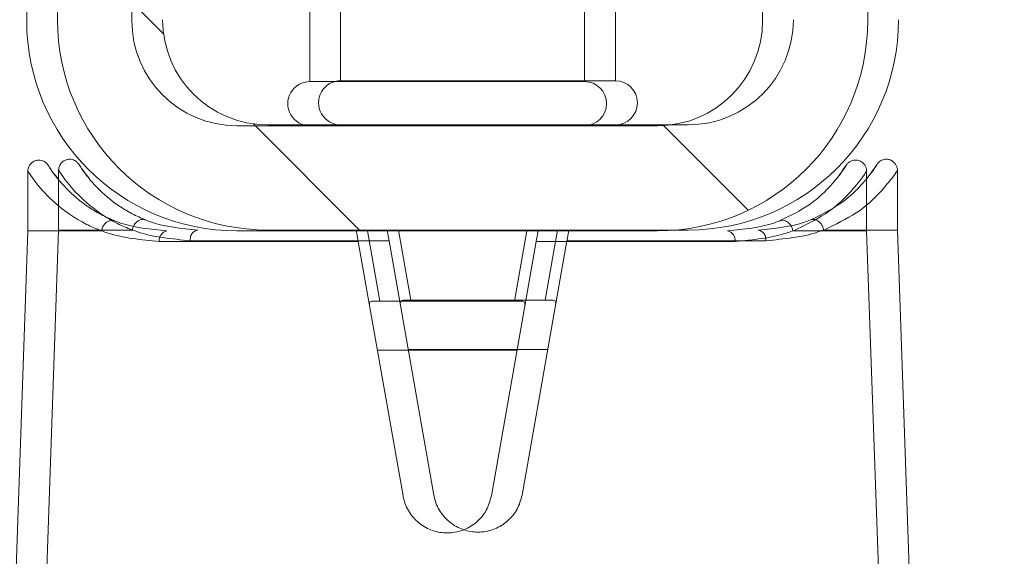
# Model space of a CAD drawing. Header units: feet. Extents: x 0 to 152726, y 0 to 59505.
# Tile 16 of 85: x 152346.0454 to 152346.1918, y 59280.7365 to 59280.8162. Entities that reach past the tile are written whole.
import ezdxf
from ezdxf import colors
from ezdxf.entities.mleader import LeaderData, LeaderLine
from ezdxf.math import Vec2, Vec3

# ---------------------------------------------------------------- set-up
doc = ezdxf.new("R2010")
doc.units = ezdxf.units.FT
doc.header["$LTSCALE"] = 0.1
doc.header["$MEASUREMENT"] = 0
for name, color, linetype, lineweight in [('BR_P_Slab_Object', 2, 'Continuous', 30), ('new FSB deck grid - PV_P_Curb', 1, 'Continuous', 13), ('PV_P_EOP_Br', 252, 'Continuous', 30), ('SC_Scratch7', 252, 'Continuous', 0)]:
    doc.layers.add(name, color=color, linetype=linetype, lineweight=lineweight)
doc.layers.add('L-ANNO-NOTE', color=30, linetype='Continuous')
doc.styles.add('Arial', font='arial.ttf')
pattern_1 = [(135.001858, (9.823306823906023, -14.04070474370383), (0.2651559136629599, 0.2651731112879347), []), (135.001858, (9.646530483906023, -14.04071047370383), (0.2651559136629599, 0.2651731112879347), [])]

# ---------------------------------------------------------------- blocks, each defined once
blk = doc.blocks.new('HIGH ST SCREENWALL_2 PANEL PLAN_8')
at = {"layer": 'SC_Scratch7', "lineweight": 0, "extrusion": (0, 0, -1)}
h = blk.add_hatch(dxfattribs=at)
h.set_pattern_fill('ANSI32', color=256, scale=0.01, style=0, pattern_type=2)
h.set_pattern_definition(pattern_1)
h.paths.add_polyline_path([(2.398455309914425, 0.08396245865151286), (2.398458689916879, -0.02020399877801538, -0.4142135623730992), (2.36720976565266, -0.0514549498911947), (2.304709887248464, -0.051456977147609, -0.414213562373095), (2.273458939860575, -0.02020805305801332), (2.273455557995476, 0.08395840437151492, -0.414213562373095), (2.304704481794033, 0.1152093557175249), (2.367204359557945, 0.1152113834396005, -0.414213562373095)])
h.paths.add_polyline_path([(2.289083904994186, -0.02020754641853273, 0.414213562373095), (2.304709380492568, -0.0358320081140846), (2.367209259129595, -0.03582998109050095, 0.414213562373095), (2.382833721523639, -0.02020450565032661), (2.382830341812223, 0.0839619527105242, 0.4142135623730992), (2.367204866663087, 0.09958641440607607), (2.30470498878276, 0.09958438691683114, 0.414213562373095), (2.289080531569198, 0.08395891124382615)])
h = blk.add_hatch(dxfattribs=at)
h.set_pattern_fill('ANSI32', color=256, scale=0.01, style=0, pattern_type=2)
h.set_pattern_definition(pattern_1)
h.paths.add_polyline_path([(2.398455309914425, 0.08396245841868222), (2.398458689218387, -0.02020399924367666, -0.4142135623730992), (2.367209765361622, -0.05145495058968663), (2.304709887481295, -0.05145697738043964, -0.414213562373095), (2.273458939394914, -0.02020805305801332), (2.273455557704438, 0.08395840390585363, -0.414213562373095), (2.304704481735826, 0.1152093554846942), (2.367204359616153, 0.1152113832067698, -0.414213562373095)])
h.paths.add_polyline_path([(2.289083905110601, -0.02020754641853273, 0.414213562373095), (2.304709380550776, -0.03583200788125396), (2.367209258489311, -0.03582998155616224, 0.414213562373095), (2.382833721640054, -0.02020450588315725), (2.382830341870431, 0.08396195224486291, 0.4142135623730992), (2.367204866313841, 0.09958641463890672), (2.304704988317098, 0.0995843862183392, 0.414213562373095), (2.289080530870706, 0.08395891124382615)])
at = {"layer": 'SC_Scratch7', "lineweight": 0}
for p, q in [((-2.402237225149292, 0.228344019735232), (-2.398290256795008, 0.1152123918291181)), ((-2.402237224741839, 0.2283440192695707), (-2.398290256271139, 0.1152123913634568)), ((-2.273618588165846, 0.1152083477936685), (-2.269664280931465, 0.2283397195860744)), ((-2.273618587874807, 0.1152083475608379), (-2.269664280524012, 0.2283397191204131)), ((-2.342514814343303, 0.1545805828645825), (-2.349178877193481, 0.116793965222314)), ((-2.342514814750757, 0.1545805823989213), (-2.349178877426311, 0.116793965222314)), ((-2.322729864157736, 0.1167931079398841), (-2.329391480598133, 0.1545801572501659)), ((-2.32272986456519, 0.1167931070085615), (-2.329391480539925, 0.154580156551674)), ((-2.325576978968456, 0.1329429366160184), (-2.346330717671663, 0.1329436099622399)), ((-2.32557697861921, 0.1329429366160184), (-2.346330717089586, 0.1329436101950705)), ((-2.345955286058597, 0.1256273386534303), (-2.347792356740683, 0.1152107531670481)), ((-2.345955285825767, 0.1256273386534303), (-2.34779235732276, 0.1152107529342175)), ((-2.346894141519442, 0.1256273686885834), (-2.345955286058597, 0.1256273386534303)), ((-2.346894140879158, 0.1256273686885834), (-2.345955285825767, 0.1256273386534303)), ((-2.325952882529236, 0.1256266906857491), (-2.345955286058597, 0.1256273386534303)), ((-2.325952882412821, 0.1256266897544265), (-2.345955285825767, 0.1256273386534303)), ((-2.32411648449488, 0.115209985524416), (-2.325952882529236, 0.1256266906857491)), ((-2.325952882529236, 0.1256266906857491), (-2.325014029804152, 0.1256266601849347)), ((-2.324116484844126, 0.1152099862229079), (-2.325952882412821, 0.1256266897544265)), ((-2.325952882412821, 0.1256266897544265), (-2.325014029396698, 0.1256266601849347)), ((-2.378745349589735, 0.1167949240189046), (-2.349178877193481, 0.116793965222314)), ((-2.37874534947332, 0.1167949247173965), (-2.349178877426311, 0.116793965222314)), ((-2.32272986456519, 0.1167931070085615), (-2.293163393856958, 0.1167921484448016)), ((-2.322729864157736, 0.1167931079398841), (-2.293163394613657, 0.1167921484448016)), ((-2.398290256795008, 0.1152123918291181), (-2.398290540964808, 0.1064500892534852)), ((-2.398290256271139, 0.1152123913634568), (-2.398290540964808, 0.1064500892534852)), ((-2.398290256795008, 0.1152123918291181), (-2.387403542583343, 0.1152120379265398)), ((-2.398290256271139, 0.1152123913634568), (-2.387403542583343, 0.1152120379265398)), ((-2.304704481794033, 0.1152093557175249), (-2.367204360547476, 0.1152113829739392)), ((-2.304704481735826, 0.1152093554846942), (-2.367204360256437, 0.1152113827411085)), ((-2.284505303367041, 0.1152087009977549), (-2.273618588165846, 0.1152083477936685)), ((-2.284505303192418, 0.1152087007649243), (-2.273618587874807, 0.1152083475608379)), ((-2.273618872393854, 0.1064460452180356), (-2.273618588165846, 0.1152083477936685)), ((-2.273618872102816, 0.1064460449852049), (-2.273618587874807, 0.1152083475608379)), ((-2.394335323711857, 0.1067924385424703), (-2.393732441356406, 0.1075129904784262)), ((-2.39433532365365, 0.106792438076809), (-2.393732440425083, 0.1075129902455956)), ((-2.304704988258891, 0.09958438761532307), (-2.367204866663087, 0.09958641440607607)), ((-2.304704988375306, 0.09958438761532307), (-2.367204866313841, 0.09958641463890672)), ((-2.35637176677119, 0.0930243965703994), (-2.35637313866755, 0.05070820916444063)), ((-2.356371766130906, 0.09302439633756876), (-2.356373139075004, 0.0507082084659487)), ((-2.35635619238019, 0.09302439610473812), (-2.35637176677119, 0.0930243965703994)), ((-2.35635619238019, 0.09302439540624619), (-2.356371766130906, 0.09302439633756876)), ((-2.315538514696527, 0.09302307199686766), (-2.35635619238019, 0.09302439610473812)), ((-2.315538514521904, 0.09302307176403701), (-2.35635619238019, 0.09302439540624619)), ((-2.315539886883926, 0.0507068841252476), (-2.315538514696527, 0.09302307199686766)), ((-2.315539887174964, 0.05070688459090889), (-2.315538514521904, 0.09302307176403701)), ((-2.398455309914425, 0.08396245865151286), (-2.39845868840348, -0.02020399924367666)), ((-2.398455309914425, 0.08396245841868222), (-2.398458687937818, -0.02020399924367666))]:
    blk.add_line(p, q, dxfattribs=at)
for centre, radius, start, end in [((-2.377319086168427, 0.1166169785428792), 0.001437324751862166, 172.888278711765, 257.8741882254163), ((-2.377319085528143, 0.1166169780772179), 0.001437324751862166, 172.888278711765, 257.8741882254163), ((-2.294589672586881, 0.1166142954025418), 0.001437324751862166, 282.1220950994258, 7.108004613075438), ((-2.294589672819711, 0.1166142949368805), 0.001437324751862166, 282.1220950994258, 7.108004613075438), ((-2.367205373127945, 0.08396144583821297), 0.03124993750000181, 89.9981416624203, 179.9981416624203), ((-2.367205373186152, 0.08396144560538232), 0.03124993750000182, 89.9981416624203, 179.9981416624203), ((-2.304705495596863, 0.08395941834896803), 0.03124993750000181, 359.9981416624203, 89.9981416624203), ((-2.304705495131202, 0.0839594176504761), 0.03124993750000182, 359.9981416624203, 89.9981416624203), ((-2.367205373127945, 0.08396144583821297), 0.01562496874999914, 89.9981416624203, 179.9981416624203), ((-2.367205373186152, 0.08396144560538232), 0.01562496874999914, 89.9981416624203, 179.9981416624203), ((-2.356371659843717, 0.09630522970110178), 0.003280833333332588, 89.99814166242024, 269.9981416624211), ((-2.356371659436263, 0.09630522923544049), 0.003280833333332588, 89.99814166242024, 269.9981416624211), ((-2.315538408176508, 0.09630390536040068), 0.003280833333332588, 269.9981416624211, 89.99814166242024), ((-2.31553840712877, 0.09630390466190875), 0.003280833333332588, 269.9981416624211, 89.99814166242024), ((-2.304705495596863, 0.08395941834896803), 0.0156249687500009, 359.9981416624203, 89.9981416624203), ((-2.304705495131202, 0.0839594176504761), 0.01562496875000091, 359.9981416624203, 89.9981416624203)]:
    blk.add_arc(centre, radius, start, end, dxfattribs=at)
for points, knots in [([(-2.329391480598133, 0.1545801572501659), (-2.329594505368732, 0.1553060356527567), (-2.330000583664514, 0.1567579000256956), (-2.331479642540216, 0.1585228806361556), (-2.333412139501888, 0.1597226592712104), (-2.335643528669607, 0.1602060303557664), (-2.337894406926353, 0.1599281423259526), (-2.339925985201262, 0.1589286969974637), (-2.341513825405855, 0.1573143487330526), (-2.342273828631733, 0.1557398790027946), (-2.342470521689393, 0.1547936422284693), (-2.342514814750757, 0.1545805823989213)], [0, 0, 0, 0, 0.1209405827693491, 0.2418986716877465, 0.3631789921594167, 0.4839141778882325, 0.6036428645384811, 0.7231756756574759, 0.8435617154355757, 0.9647756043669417, 1, 1, 1, 1]), ([(-2.329391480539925, 0.154580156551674), (-2.329594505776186, 0.155306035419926), (-2.330000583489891, 0.1567578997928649), (-2.331479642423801, 0.1585228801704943), (-2.333412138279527, 0.1597226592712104), (-2.335643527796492, 0.1602060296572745), (-2.337894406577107, 0.1599281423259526), (-2.339925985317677, 0.1589286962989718), (-2.341513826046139, 0.1573143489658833), (-2.342273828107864, 0.155739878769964), (-2.342470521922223, 0.1547936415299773), (-2.342514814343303, 0.1545805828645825)], [0, 0, 0, 0, 0.1209405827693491, 0.2418986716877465, 0.3631789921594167, 0.4839141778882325, 0.6036428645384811, 0.7231756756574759, 0.8435617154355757, 0.9647756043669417, 1, 1, 1, 1]), ([(-2.346894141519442, 0.1256273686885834), (-2.346998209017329, 0.1256321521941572), (-2.347206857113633, 0.1256417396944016), (-2.347409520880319, 0.1257530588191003), (-2.347505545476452, 0.1259498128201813), (-2.347514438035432, 0.1262008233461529), (-2.347482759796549, 0.1264013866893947), (-2.34746779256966, 0.1264961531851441)], [0, 0, 0, 0, 0.2090964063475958, 0.4192230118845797, 0.614313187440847, 0.8177607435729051, 1, 1, 1, 1]), ([(-2.346894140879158, 0.1256273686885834), (-2.346998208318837, 0.1256321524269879), (-2.34720685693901, 0.1256417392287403), (-2.347409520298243, 0.1257530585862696), (-2.347505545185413, 0.1259498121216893), (-2.347514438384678, 0.1262008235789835), (-2.347482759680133, 0.1264013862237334), (-2.347467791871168, 0.1264961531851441)], [0, 0, 0, 0, 0.2090964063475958, 0.4192230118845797, 0.614313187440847, 0.8177607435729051, 1, 1, 1, 1]), ([(-2.324440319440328, 0.1264954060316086), (-2.32442015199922, 0.1263618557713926), (-2.324379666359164, 0.1260937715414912), (-2.324441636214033, 0.1258105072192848), (-2.324637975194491, 0.1256635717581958), (-2.324851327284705, 0.125628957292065), (-2.324982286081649, 0.1256271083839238), (-2.325014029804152, 0.1256266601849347)], [0, 0, 0, 0, 0.2596090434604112, 0.5211299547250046, 0.7440978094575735, 0.9379679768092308, 1, 1, 1, 1]), ([(-2.324440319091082, 0.1264954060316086), (-2.324420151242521, 0.1263618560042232), (-2.324379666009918, 0.1260937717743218), (-2.324441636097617, 0.1258105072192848), (-2.324637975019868, 0.1256635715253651), (-2.324851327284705, 0.1256289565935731), (-2.324982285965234, 0.1256271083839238), (-2.325014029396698, 0.1256266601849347)], [0, 0, 0, 0, 0.2596090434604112, 0.5211299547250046, 0.7440978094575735, 0.9379679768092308, 1, 1, 1, 1]), ([(-2.387326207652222, 0.1151847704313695), (-2.387302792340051, 0.1151938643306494), (-2.386992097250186, 0.1153145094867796), (-2.384506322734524, 0.1162387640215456), (-2.381443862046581, 0.1165344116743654), (-2.37874534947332, 0.1167949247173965)], [0, 0, 0, 0, 0.009594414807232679, 0.1272952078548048, 1, 1, 1, 1]), ([(-2.387326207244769, 0.1151847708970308), (-2.387302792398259, 0.1151938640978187), (-2.386992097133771, 0.1153145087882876), (-2.384506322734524, 0.1162387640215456), (-2.381443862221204, 0.1165344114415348), (-2.378745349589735, 0.1167949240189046)], [0, 0, 0, 0, 0.009594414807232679, 0.1272952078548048, 1, 1, 1, 1]), ([(-2.349178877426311, 0.116793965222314), (-2.349211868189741, 0.1166068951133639), (-2.349277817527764, 0.1162329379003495), (-2.349363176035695, 0.1157489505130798), (-2.349426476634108, 0.1153900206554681), (-2.349454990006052, 0.1152283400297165), (-2.349457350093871, 0.1152149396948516), (-2.349458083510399, 0.1152108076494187)], [0, 0, 0, 0, 0.2211044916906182, 0.4419883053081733, 0.6682230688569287, 0.8976805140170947, 1, 1, 1, 1]), ([(-2.349178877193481, 0.116793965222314), (-2.349211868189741, 0.1166068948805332), (-2.349277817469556, 0.1162329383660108), (-2.349363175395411, 0.1157489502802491), (-2.3494264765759, 0.1153900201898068), (-2.34945499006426, 0.1152283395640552), (-2.349457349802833, 0.1152149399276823), (-2.349458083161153, 0.1152108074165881)], [0, 0, 0, 0, 0.2211044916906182, 0.4419883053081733, 0.6682230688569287, 0.8976805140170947, 1, 1, 1, 1]), ([(-2.3224507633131, 0.1152099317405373), (-2.322454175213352, 0.1152292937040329), (-2.322461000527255, 0.1152680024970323), (-2.322513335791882, 0.1155648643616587), (-2.322590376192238, 0.1160018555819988), (-2.322668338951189, 0.1164441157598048), (-2.322716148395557, 0.1167152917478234), (-2.32272986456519, 0.1167931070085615)], [0, 0, 0, 0, 0.2253311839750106, 0.4504917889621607, 0.6794496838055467, 0.9080175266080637, 1, 1, 1, 1]), ([(-2.322450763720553, 0.1152099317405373), (-2.322454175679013, 0.1152292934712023), (-2.322461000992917, 0.1152680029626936), (-2.322513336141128, 0.1155648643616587), (-2.322590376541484, 0.1160018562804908), (-2.322668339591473, 0.1164441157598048), (-2.322716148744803, 0.1167152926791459), (-2.322729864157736, 0.1167931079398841)], [0, 0, 0, 0, 0.2253311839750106, 0.4504917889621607, 0.6794496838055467, 0.9080175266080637, 1, 1, 1, 1]), ([(-2.293163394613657, 0.1167921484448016), (-2.290464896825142, 0.1165314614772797), (-2.287402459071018, 0.1162356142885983), (-2.284916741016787, 0.1153111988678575), (-2.284606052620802, 0.1151905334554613), (-2.284582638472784, 0.1151814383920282)], [0, 0, 0, 0, 0.8727047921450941, 0.9904055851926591, 1, 1, 1, 1]), ([(-2.293163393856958, 0.1167921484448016), (-2.290464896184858, 0.1165314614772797), (-2.287402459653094, 0.1162356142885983), (-2.284916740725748, 0.1153111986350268), (-2.284606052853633, 0.1151905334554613), (-2.284582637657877, 0.1151814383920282)], [0, 0, 0, 0, 0.8727047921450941, 0.9904055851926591, 1, 1, 1, 1]), ([(-2.398213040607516, 0.1064484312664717), (-2.398238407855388, 0.1064117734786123), (-2.398582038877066, 0.1059151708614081), (-2.397268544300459, 0.1079706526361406), (-2.394418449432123, 0.111087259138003), (-2.390822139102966, 0.1137378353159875), (-2.388133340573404, 0.1148973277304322), (-2.387403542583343, 0.1152120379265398)], [0, 0, 0, 0, 0.02419217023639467, 0.3277420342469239, 0.606783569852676, 0.8932725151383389, 1, 1, 1, 1]), ([(-2.3982130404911, 0.1064484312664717), (-2.398238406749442, 0.1064117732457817), (-2.398582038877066, 0.1059151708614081), (-2.397268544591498, 0.1079706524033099), (-2.394418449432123, 0.111087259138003), (-2.39082213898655, 0.1137378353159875), (-2.38813334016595, 0.1148973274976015), (-2.387403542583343, 0.1152120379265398)], [0, 0, 0, 0, 0.02419217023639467, 0.3277420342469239, 0.606783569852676, 0.8932725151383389, 1, 1, 1, 1]), ([(-2.387403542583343, 0.1152120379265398), (-2.387394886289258, 0.1152118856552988), (-2.387380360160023, 0.1152116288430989), (-2.387361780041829, 0.11520916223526), (-2.387349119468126, 0.1152059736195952), (-2.387339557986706, 0.1152019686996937), (-2.387332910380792, 0.1151975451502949), (-2.387328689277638, 0.1151920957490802), (-2.387326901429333, 0.1151882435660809), (-2.387326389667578, 0.1151856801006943), (-2.387326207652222, 0.1151847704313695)], [0, 0, 0, 0, 0.3215596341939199, 0.5397412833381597, 0.6888517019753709, 0.79191255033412, 0.9005355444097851, 0.9440219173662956, 0.9801240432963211, 1, 1, 1, 1]), ([(-2.387403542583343, 0.1152120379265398), (-2.387394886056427, 0.1152118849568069), (-2.387380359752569, 0.1152116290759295), (-2.387361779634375, 0.1152091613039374), (-2.387349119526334, 0.1152059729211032), (-2.387339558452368, 0.1152019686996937), (-2.387332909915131, 0.1151975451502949), (-2.387328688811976, 0.1151920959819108), (-2.387326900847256, 0.1151882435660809), (-2.387326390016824, 0.1151856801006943), (-2.387326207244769, 0.1151847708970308)], [0, 0, 0, 0, 0.3215596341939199, 0.5397412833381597, 0.6888517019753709, 0.79191255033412, 0.9005355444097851, 0.9440219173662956, 0.9801240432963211, 1, 1, 1, 1]), ([(-2.387326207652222, 0.1151847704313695), (-2.387283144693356, 0.1150055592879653), (-2.387197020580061, 0.1146471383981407), (-2.386889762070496, 0.1141780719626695), (-2.386490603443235, 0.1138284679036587), (-2.386031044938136, 0.1136377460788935), (-2.385692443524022, 0.1136316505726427), (-2.385477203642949, 0.1136786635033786), (-2.38541021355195, 0.113702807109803), (-2.385368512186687, 0.1137178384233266)], [0, 0, 0, 0, 0.1824633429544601, 0.3649266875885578, 0.5473901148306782, 0.7298544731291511, 0.9123202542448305, 0.9454189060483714, 1, 1, 1, 1]), ([(-2.387326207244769, 0.1151847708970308), (-2.387283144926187, 0.1150055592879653), (-2.387197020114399, 0.1146471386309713), (-2.386889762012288, 0.1141780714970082), (-2.386490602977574, 0.1138284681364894), (-2.386031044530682, 0.113637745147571), (-2.385692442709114, 0.1136316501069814), (-2.385477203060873, 0.1136786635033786), (-2.385410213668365, 0.113702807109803), (-2.38536851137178, 0.1137178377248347)], [0, 0, 0, 0, 0.1824633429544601, 0.3649266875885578, 0.5473901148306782, 0.7298544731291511, 0.9123202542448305, 0.9454189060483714, 1, 1, 1, 1]), ([(-2.377621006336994, 0.1152117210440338), (-2.380067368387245, 0.1149700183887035), (-2.382874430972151, 0.1146926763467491), (-2.385084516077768, 0.1138288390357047), (-2.385368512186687, 0.1137178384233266)], [0, 0, 0, 0, 0.8715029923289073, 1, 1, 1, 1]), ([(-2.37762100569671, 0.1152117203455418), (-2.380067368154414, 0.1149700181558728), (-2.382874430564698, 0.1146926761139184), (-2.385084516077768, 0.1138288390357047), (-2.38536851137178, 0.1137178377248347)], [0, 0, 0, 0, 0.8715029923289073, 1, 1, 1, 1]), ([(-2.286540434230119, 0.1137146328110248), (-2.286824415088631, 0.1138256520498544), (-2.289034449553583, 0.1146896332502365), (-2.291841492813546, 0.1149671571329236), (-2.294287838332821, 0.1152090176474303)], [0, 0, 0, 0, 0.1284970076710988, 1, 1, 1, 1]), ([(-2.286540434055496, 0.1137146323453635), (-2.286824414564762, 0.1138256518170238), (-2.289034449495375, 0.1146896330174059), (-2.291841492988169, 0.114967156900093), (-2.29428783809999, 0.1152090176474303)], [0, 0, 0, 0, 0.1284970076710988, 1, 1, 1, 1]), ([(-2.284582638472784, 0.1151814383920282), (-2.284625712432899, 0.1150022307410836), (-2.284711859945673, 0.1146438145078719), (-2.28501914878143, 0.1141747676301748), (-2.285418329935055, 0.1138251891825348), (-2.285877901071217, 0.113634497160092), (-2.286216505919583, 0.1136284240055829), (-2.28643174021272, 0.1136754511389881), (-2.286498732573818, 0.1136995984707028), (-2.286540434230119, 0.1137146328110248)], [0, 0, 0, 0, 0.1824633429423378, 0.3649266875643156, 0.5473901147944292, 0.7298544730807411, 0.9123202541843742, 0.9454189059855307, 1, 1, 1, 1]), ([(-2.284582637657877, 0.1151814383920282), (-2.284625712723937, 0.1150022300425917), (-2.284711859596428, 0.1146438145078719), (-2.28501914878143, 0.1141747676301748), (-2.285418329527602, 0.1138251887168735), (-2.285877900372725, 0.113634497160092), (-2.286216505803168, 0.1136284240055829), (-2.286431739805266, 0.1136754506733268), (-2.286498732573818, 0.1136995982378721), (-2.286540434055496, 0.1137146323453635)], [0, 0, 0, 0, 0.1824633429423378, 0.3649266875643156, 0.5473901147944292, 0.7298544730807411, 0.9123202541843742, 0.9454189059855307, 1, 1, 1, 1]), ([(-2.284582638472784, 0.1151814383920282), (-2.284582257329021, 0.1151830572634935), (-2.284581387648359, 0.1151867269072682), (-2.284577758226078, 0.1151922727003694), (-2.284566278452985, 0.1152016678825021), (-2.284541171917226, 0.1152075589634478), (-2.284518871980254, 0.115208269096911), (-2.284505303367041, 0.1152087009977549)], [0, 0, 0, 0, 0.03580645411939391, 0.08120784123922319, 0.1683558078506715, 0.4940119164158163, 1, 1, 1, 1]), ([(-2.284582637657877, 0.1151814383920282), (-2.284582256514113, 0.1151830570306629), (-2.284581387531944, 0.1151867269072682), (-2.284577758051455, 0.1151922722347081), (-2.284566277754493, 0.1152016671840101), (-2.284541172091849, 0.1152075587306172), (-2.284518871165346, 0.115208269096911), (-2.284505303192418, 0.1152087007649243)], [0, 0, 0, 0, 0.03580645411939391, 0.08120784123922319, 0.1683558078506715, 0.4940119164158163, 1, 1, 1, 1]), ([(-2.284505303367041, 0.1152087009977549), (-2.282813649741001, 0.1143890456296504), (-2.279589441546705, 0.1128268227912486), (-2.27640188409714, 0.1099667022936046), (-2.274092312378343, 0.1071236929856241), (-2.27383432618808, 0.1066810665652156), (-2.273696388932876, 0.10644441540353)], [0, 0, 0, 0, 0.2571529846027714, 0.490121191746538, 0.7273915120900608, 1, 1, 1, 1]), ([(-2.284505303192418, 0.1152087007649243), (-2.282813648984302, 0.1143890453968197), (-2.279589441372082, 0.1128268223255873), (-2.276401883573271, 0.1099667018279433), (-2.274092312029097, 0.1071236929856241), (-2.273834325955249, 0.1066810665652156), (-2.273696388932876, 0.1064444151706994)], [0, 0, 0, 0, 0.2571529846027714, 0.490121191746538, 0.7273915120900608, 1, 1, 1, 1]), ([(-2.385368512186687, 0.1137178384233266), (-2.386050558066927, 0.1134175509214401), (-2.388479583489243, 0.1123481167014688), (-2.391751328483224, 0.1098834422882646), (-2.394340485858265, 0.1069783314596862), (-2.395525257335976, 0.1050710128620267), (-2.39520517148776, 0.1055465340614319), (-2.395176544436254, 0.1055890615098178)], [0, 0, 0, 0, 0.1078427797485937, 0.3840685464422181, 0.6668848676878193, 0.9702082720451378, 1, 1, 1, 1]), ([(-2.38536851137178, 0.1137178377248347), (-2.386050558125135, 0.1134175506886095), (-2.388479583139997, 0.1123481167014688), (-2.391751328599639, 0.1098834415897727), (-2.394340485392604, 0.1069783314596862), (-2.395525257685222, 0.105071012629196), (-2.395205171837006, 0.10554653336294), (-2.395176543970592, 0.1055890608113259)], [0, 0, 0, 0, 0.1078427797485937, 0.3840685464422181, 0.6668848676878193, 0.9702082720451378, 1, 1, 1, 1]), ([(-2.277697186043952, 0.1069652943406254), (-2.277225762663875, 0.1062775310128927), (-2.276257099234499, 0.1048643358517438), (-2.27709836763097, 0.1062407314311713), (-2.279113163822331, 0.1087660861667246), (-2.282013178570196, 0.1114785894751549), (-2.284989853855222, 0.1129487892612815), (-2.286540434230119, 0.1137146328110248)], [0, 0, 0, 0, 0.216466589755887, 0.4447885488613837, 0.6224134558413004, 0.8033112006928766, 1, 1, 1, 1]), ([(-2.277697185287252, 0.1069652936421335), (-2.277225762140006, 0.1062775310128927), (-2.276257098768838, 0.1048643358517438), (-2.27709836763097, 0.1062407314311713), (-2.279113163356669, 0.1087660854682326), (-2.282013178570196, 0.1114785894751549), (-2.284989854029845, 0.1129487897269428), (-2.286540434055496, 0.1137146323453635)], [0, 0, 0, 0, 0.216466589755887, 0.4447885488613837, 0.6224134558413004, 0.8033112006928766, 1, 1, 1, 1]), ([(-2.398275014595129, 0.1064481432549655), (-2.398280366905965, 0.1063350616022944), (-2.398294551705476, 0.1060355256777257), (-2.398127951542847, 0.1055582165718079), (-2.39777411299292, 0.1050932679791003), (-2.397276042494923, 0.1047842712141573), (-2.396749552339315, 0.1046740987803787), (-2.396291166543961, 0.1047187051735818), (-2.395934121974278, 0.104847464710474), (-2.395667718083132, 0.1050131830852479), (-2.395486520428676, 0.1051739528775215), (-2.395377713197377, 0.1052993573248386), (-2.395327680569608, 0.1053655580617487), (-2.395301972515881, 0.1054016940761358), (-2.395280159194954, 0.1054338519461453), (-2.39525485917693, 0.1054729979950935), (-2.395226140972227, 0.1055202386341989), (-2.395079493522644, 0.1057433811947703), (-2.394773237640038, 0.1062776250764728), (-2.394251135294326, 0.1069099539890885), (-2.394165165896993, 0.1070140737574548)], [0, 0, 0, 0, 0.02130453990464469, 0.05643219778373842, 0.0926456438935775, 0.1300030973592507, 0.164520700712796, 0.1924100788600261, 0.2159615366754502, 0.2356471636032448, 0.2513168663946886, 0.2619547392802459, 0.2675243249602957, 0.2724181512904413, 0.2795765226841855, 0.2941373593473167, 0.340066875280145, 0.5236046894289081, 0.9215570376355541, 1, 1, 1, 1]), ([(-2.39827501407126, 0.1064481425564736), (-2.398280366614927, 0.1063350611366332), (-2.398294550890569, 0.1060355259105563), (-2.398127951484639, 0.1055582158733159), (-2.397774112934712, 0.1050932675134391), (-2.397276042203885, 0.1047842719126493), (-2.396749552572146, 0.1046740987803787), (-2.396291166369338, 0.1047187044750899), (-2.395934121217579, 0.1048474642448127), (-2.395667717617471, 0.1050131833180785), (-2.395486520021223, 0.1051739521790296), (-2.395377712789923, 0.105299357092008), (-2.395327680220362, 0.1053655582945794), (-2.395301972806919, 0.1054016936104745), (-2.395280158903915, 0.1054338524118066), (-2.395254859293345, 0.1054729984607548), (-2.395226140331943, 0.1055202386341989), (-2.39507949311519, 0.105743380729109), (-2.39477323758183, 0.1062776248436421), (-2.394251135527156, 0.1069099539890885), (-2.394165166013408, 0.1070140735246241)], [0, 0, 0, 0, 0.02130453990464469, 0.05643219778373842, 0.0926456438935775, 0.1300030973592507, 0.164520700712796, 0.1924100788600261, 0.2159615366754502, 0.2356471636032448, 0.2513168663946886, 0.2619547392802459, 0.2675243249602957, 0.2724181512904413, 0.2795765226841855, 0.2941373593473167, 0.340066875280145, 0.5236046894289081, 0.9215570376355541, 1, 1, 1, 1]), ([(-2.277706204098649, 0.1069576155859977), (-2.277485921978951, 0.10666917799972), (-2.276898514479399, 0.1059000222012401), (-2.27672581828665, 0.1055782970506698), (-2.276652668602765, 0.1054677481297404), (-2.276637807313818, 0.1054410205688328), (-2.276582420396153, 0.1053623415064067), (-2.276517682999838, 0.1052773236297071), (-2.276374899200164, 0.1051195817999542), (-2.276115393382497, 0.1049157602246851), (-2.275683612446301, 0.1047162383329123), (-2.275114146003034, 0.1046604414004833), (-2.274521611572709, 0.1048276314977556), (-2.27405818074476, 0.1051703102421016), (-2.273765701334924, 0.1055991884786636), (-2.273638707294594, 0.1060136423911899), (-2.273605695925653, 0.1062962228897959), (-2.273624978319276, 0.1064333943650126), (-2.273627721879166, 0.106452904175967)], [0, 0, 0, 0, 0.239494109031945, 0.6386401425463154, 0.690387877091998, 0.7194794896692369, 0.7258785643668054, 0.7320686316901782, 0.746010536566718, 0.7666494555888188, 0.7961242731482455, 0.8367373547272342, 0.8745890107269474, 0.912743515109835, 0.945910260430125, 0.9731441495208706, 0.9961802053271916, 1, 1, 1, 1]), ([(-2.27770620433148, 0.1069576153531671), (-2.277485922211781, 0.10666917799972), (-2.276898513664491, 0.1059000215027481), (-2.27672581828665, 0.1055782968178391), (-2.276652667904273, 0.1054677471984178), (-2.276637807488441, 0.1054410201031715), (-2.276582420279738, 0.1053623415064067), (-2.2765176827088, 0.1052773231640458), (-2.276374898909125, 0.1051195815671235), (-2.27611539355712, 0.1049157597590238), (-2.275683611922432, 0.1047162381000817), (-2.275114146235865, 0.1046604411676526), (-2.274521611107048, 0.1048276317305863), (-2.274058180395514, 0.1051703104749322), (-2.273765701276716, 0.1055991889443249), (-2.273638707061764, 0.1060136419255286), (-2.273605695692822, 0.1062962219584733), (-2.273624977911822, 0.1064333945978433), (-2.273627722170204, 0.1064529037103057)], [0, 0, 0, 0, 0.239494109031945, 0.6386401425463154, 0.690387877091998, 0.7194794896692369, 0.7258785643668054, 0.7320686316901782, 0.746010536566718, 0.7666494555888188, 0.7961242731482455, 0.8367373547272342, 0.8745890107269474, 0.912743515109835, 0.945910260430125, 0.9731441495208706, 0.9961802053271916, 1, 1, 1, 1])]:
    blk.add_open_spline(points, degree=3, knots=knots, dxfattribs=at)
blk = doc.blocks.new('HIGH ST SCREENWALL_2 PANEL PLAN_9')
at = {"layer": 'SC_Scratch7', "lineweight": 0, "extrusion": (0, 0, -1)}
h = blk.add_hatch(dxfattribs=at)
h.set_pattern_fill('ANSI32', color=256, scale=0.01, style=0, pattern_type=2)
h.set_pattern_definition([(135.001858, (13.82849324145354, -14.04060905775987), (0.2651559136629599, 0.2651731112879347), []), (135.001858, (13.65171690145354, -14.04061478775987), (0.2651559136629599, 0.2651731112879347), [])])
h.paths.add_polyline_path([(6.403655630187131, 0.0840923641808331), (6.403659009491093, -0.02007409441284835, -0.4142135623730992), (6.372410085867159, -0.05132504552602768), (6.309910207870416, -0.05132707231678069, -0.414213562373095), (6.27865925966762, -0.0200781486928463), (6.278655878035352, 0.08408830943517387, -0.414213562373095), (6.30990480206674, 0.1153392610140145), (6.372404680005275, 0.1153412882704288, -0.414213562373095)])
h.paths.add_polyline_path([(6.294284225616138, -0.02007764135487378, 0.414213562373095), (6.309909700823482, -0.03570210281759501), (6.372409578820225, -0.03570007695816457, 0.414213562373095), (6.388034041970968, -0.02007460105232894), (6.388030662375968, 0.08409185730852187, 0.4142135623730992), (6.372405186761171, 0.09971631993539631), (6.309905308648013, 0.09971429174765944, 0.414213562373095), (6.29428085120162, 0.08408881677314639)])
at = {"layer": 'SC_Scratch7', "lineweight": 0}
for p, q in [((-6.407437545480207, 0.2284739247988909), (-6.403490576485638, 0.1153422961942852)), ((-6.278818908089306, 0.1153382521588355), (-6.274864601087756, 0.2284696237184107)), ((-6.34771513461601, 0.1547104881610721), (-6.354379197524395, 0.1169238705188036)), ((-6.327930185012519, 0.1169230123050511), (-6.33459180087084, 0.1547100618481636)), ((-6.33077729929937, 0.1330728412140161), (-6.3515310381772, 0.1330735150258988)), ((-6.351155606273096, 0.1257572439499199), (-6.352992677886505, 0.1153406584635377)), ((-6.352094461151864, 0.1257572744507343), (-6.351155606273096, 0.1257572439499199)), ((-6.331153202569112, 0.125756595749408), (-6.351155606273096, 0.1257572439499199)), ((-6.329316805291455, 0.1153398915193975), (-6.331153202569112, 0.125756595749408)), ((-6.331153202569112, 0.125756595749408), (-6.330214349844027, 0.1257565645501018)), ((-6.383945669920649, 0.1169248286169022), (-6.354379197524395, 0.1169238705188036)), ((-6.327930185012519, 0.1169230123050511), (-6.298363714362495, 0.1169220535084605)), ((-6.403490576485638, 0.1153422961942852), (-6.40349086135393, 0.1065799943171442)), ((-6.403490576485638, 0.1153422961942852), (-6.392603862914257, 0.1153419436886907)), ((-6.30990480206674, 0.1153392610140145), (-6.372404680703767, 0.1153412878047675)), ((-6.289705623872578, 0.1153386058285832), (-6.278818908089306, 0.1153382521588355)), ((-6.278819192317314, 0.1065759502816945), (-6.278818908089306, 0.1153382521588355)), ((-6.399535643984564, 0.1069223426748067), (-6.398932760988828, 0.1076428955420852)), ((-6.309905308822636, 0.09971429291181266), (-6.372405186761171, 0.09971631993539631)), ((-6.361572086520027, 0.09315430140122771), (-6.361573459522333, 0.05083811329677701)), ((-6.361556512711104, 0.09315430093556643), (-6.361572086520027, 0.09315430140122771)), ((-6.320738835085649, 0.09315297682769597), (-6.361556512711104, 0.09315430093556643)), ((-6.32074020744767, 0.05083678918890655), (-6.320738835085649, 0.09315297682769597)), ((-6.403655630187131, 0.0840923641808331), (-6.403659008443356, -0.02007409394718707)), ((-6.388030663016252, 0.08409185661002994), (-6.388034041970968, -0.02007460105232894)), ((-6.294284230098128, -0.02007764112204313), (-6.29428085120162, 0.08408881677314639)), ((-6.27865925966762, -0.0200781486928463), (-6.278655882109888, 0.08408830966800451))]:
    blk.add_line(p, q, dxfattribs=at)
for centre, radius, start, end in [((-6.382519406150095, 0.1167468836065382), 0.001437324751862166, 172.888278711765, 257.8741882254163), ((-6.299789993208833, 0.1167442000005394), 0.001437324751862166, 282.1220950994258, 7.108004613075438), ((-6.372405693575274, 0.08409135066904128), 0.03124993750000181, 89.9981416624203, 179.9981416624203), ((-6.309905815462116, 0.08408932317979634), 0.03124993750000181, 359.9981416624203, 89.9981416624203), ((-6.372405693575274, 0.08409135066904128), 0.01562496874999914, 89.9981416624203, 179.9981416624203), ((-6.361571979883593, 0.09643513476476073), 0.003280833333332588, 89.99814166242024, 269.9981416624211), ((-6.320738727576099, 0.09643381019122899), 0.003280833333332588, 269.9981416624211, 89.99814166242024), ((-6.309905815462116, 0.08408932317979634), 0.0156249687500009, 359.9981416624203, 89.9981416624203)]:
    blk.add_arc(centre, radius, start, end, dxfattribs=at)
for points, knots in [([(-6.33459180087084, 0.1547100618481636), (-6.334794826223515, 0.1554359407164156), (-6.335200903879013, 0.1568878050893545), (-6.336679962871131, 0.1586527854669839), (-6.33861245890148, 0.1598525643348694), (-6.340843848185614, 0.1603359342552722), (-6.343094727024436, 0.1600580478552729), (-6.345126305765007, 0.1590586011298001), (-6.346714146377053, 0.1574442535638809), (-6.347474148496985, 0.1558697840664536), (-6.34767084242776, 0.1549235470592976), (-6.34771513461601, 0.1547104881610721)], [0, 0, 0, 0, 0.1209405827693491, 0.2418986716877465, 0.3631789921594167, 0.4839141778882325, 0.6036428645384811, 0.7231756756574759, 0.8435617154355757, 0.9647756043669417, 1, 1, 1, 1]), ([(-6.352094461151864, 0.1257572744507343), (-6.352198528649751, 0.1257620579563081), (-6.352407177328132, 0.1257716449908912), (-6.352609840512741, 0.1258829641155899), (-6.352705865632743, 0.1260797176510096), (-6.352714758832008, 0.1263307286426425), (-6.35268308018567, 0.1265312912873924), (-6.352668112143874, 0.126626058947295)], [0, 0, 0, 0, 0.2090964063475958, 0.4192230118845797, 0.614313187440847, 0.8177607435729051, 1, 1, 1, 1]), ([(-6.329640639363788, 0.1266253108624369), (-6.32962047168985, 0.1264917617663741), (-6.329579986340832, 0.1262236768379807), (-6.329641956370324, 0.1259404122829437), (-6.329838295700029, 0.1257934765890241), (-6.330051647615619, 0.1257588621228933), (-6.330182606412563, 0.1257570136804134), (-6.330214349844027, 0.1257565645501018)], [0, 0, 0, 0, 0.2596090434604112, 0.5211299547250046, 0.7440978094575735, 0.9379679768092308, 1, 1, 1, 1]), ([(-6.392526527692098, 0.1153146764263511), (-6.392503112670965, 0.1153237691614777), (-6.3921924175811, 0.1154444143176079), (-6.389706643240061, 0.1163686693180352), (-6.386644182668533, 0.1166643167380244), (-6.383945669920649, 0.1169248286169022)], [0, 0, 0, 0, 0.009594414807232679, 0.1272952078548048, 1, 1, 1, 1]), ([(-6.354379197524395, 0.1169238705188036), (-6.354412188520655, 0.1167367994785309), (-6.354478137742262, 0.1163628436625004), (-6.354563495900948, 0.1158788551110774), (-6.354626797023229, 0.1155199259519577), (-6.354655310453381, 0.1153582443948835), (-6.354657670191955, 0.1153448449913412), (-6.354658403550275, 0.1153407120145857)], [0, 0, 0, 0, 0.2211044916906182, 0.4419883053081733, 0.6682230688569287, 0.8976805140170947, 1, 1, 1, 1]), ([(-6.327651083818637, 0.115339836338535), (-6.327654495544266, 0.1153591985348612), (-6.327661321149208, 0.1153979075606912), (-6.327713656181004, 0.1156947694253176), (-6.327790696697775, 0.1161317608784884), (-6.327868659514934, 0.1165740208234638), (-6.327916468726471, 0.1168451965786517), (-6.327930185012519, 0.1169230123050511)], [0, 0, 0, 0, 0.2253311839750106, 0.4504917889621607, 0.6794496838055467, 0.9080175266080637, 1, 1, 1, 1]), ([(-6.298363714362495, 0.1169220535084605), (-6.295665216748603, 0.116661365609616), (-6.292602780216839, 0.1163655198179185), (-6.290117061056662, 0.1154411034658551), (-6.28980637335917, 0.1153204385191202), (-6.289782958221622, 0.1153113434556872)], [0, 0, 0, 0, 0.8727047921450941, 0.9904055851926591, 1, 1, 1, 1]), ([(-6.40341336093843, 0.1065783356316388), (-6.403438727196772, 0.1065416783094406), (-6.403782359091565, 0.1060450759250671), (-6.402468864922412, 0.1081005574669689), (-6.399618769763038, 0.1112171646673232), (-6.396022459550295, 0.1138677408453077), (-6.393333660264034, 0.1150272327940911), (-6.392603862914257, 0.1153419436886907)], [0, 0, 0, 0, 0.02419217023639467, 0.3277420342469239, 0.606783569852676, 0.8932725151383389, 1, 1, 1, 1]), ([(-6.392603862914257, 0.1153419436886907), (-6.392595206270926, 0.1153417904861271), (-6.392580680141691, 0.1153415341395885), (-6.392562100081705, 0.1153390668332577), (-6.392549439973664, 0.1153358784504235), (-6.392539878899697, 0.1153318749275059), (-6.392533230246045, 0.1153274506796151), (-6.392529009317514, 0.1153220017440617), (-6.392527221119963, 0.1153181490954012), (-6.392526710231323, 0.1153155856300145), (-6.392526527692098, 0.1153146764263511)], [0, 0, 0, 0, 0.3215596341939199, 0.5397412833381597, 0.6888517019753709, 0.79191255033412, 0.9005355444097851, 0.9440219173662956, 0.9801240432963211, 1, 1, 1, 1]), ([(-6.392526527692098, 0.1153146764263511), (-6.392483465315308, 0.1151354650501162), (-6.392397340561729, 0.1147770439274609), (-6.392090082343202, 0.1143079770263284), (-6.391690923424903, 0.1139583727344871), (-6.391231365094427, 0.1137676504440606), (-6.390892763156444, 0.1137615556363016), (-6.390677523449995, 0.1138085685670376), (-6.390610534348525, 0.1138327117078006), (-6.39056883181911, 0.1138477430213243)], [0, 0, 0, 0, 0.1824633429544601, 0.3649266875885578, 0.5473901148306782, 0.7298544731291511, 0.9123202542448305, 0.9454189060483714, 1, 1, 1, 1]), ([(-6.382821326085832, 0.1153416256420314), (-6.385267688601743, 0.1150999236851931), (-6.388074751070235, 0.1148225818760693), (-6.390284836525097, 0.1139587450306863), (-6.39056883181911, 0.1138477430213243)], [0, 0, 0, 0, 0.8715029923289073, 1, 1, 1, 1]), ([(-6.291740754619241, 0.1138445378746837), (-6.292024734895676, 0.113955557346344), (-6.294234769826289, 0.1148195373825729), (-6.297041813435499, 0.11509706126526), (-6.299488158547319, 0.1153389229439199)], [0, 0, 0, 0, 0.1284970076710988, 1, 1, 1, 1]), ([(-6.289782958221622, 0.1153113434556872), (-6.289826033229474, 0.1151321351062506), (-6.289912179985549, 0.1147737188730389), (-6.290219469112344, 0.1143046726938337), (-6.290618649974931, 0.1139550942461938), (-6.291078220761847, 0.1137644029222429), (-6.291416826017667, 0.1137583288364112), (-6.29163206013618, 0.1138053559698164), (-6.291699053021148, 0.1138295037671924), (-6.291740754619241, 0.1138445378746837)], [0, 0, 0, 0, 0.1824633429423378, 0.3649266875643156, 0.5473901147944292, 0.7298544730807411, 0.9123202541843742, 0.9454189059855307, 1, 1, 1, 1]), ([(-6.289782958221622, 0.1153113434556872), (-6.28978257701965, 0.1153129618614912), (-6.289781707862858, 0.1153166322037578), (-6.289778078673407, 0.1153221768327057), (-6.289766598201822, 0.1153315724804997), (-6.289741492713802, 0.1153374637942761), (-6.289719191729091, 0.1153381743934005), (-6.289705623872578, 0.1153386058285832)], [0, 0, 0, 0, 0.03580645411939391, 0.08120784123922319, 0.1683558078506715, 0.4940119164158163, 1, 1, 1, 1]), ([(-6.289705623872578, 0.1153386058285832), (-6.288013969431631, 0.1145189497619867), (-6.284789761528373, 0.1129567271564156), (-6.281602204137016, 0.1100966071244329), (-6.279292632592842, 0.1072535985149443), (-6.279034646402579, 0.1068109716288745), (-6.278896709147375, 0.106574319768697)], [0, 0, 0, 0, 0.2571529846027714, 0.490121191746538, 0.7273915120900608, 1, 1, 1, 1]), ([(-6.39056883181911, 0.1138477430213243), (-6.391250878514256, 0.1135474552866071), (-6.393679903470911, 0.1124780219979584), (-6.396951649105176, 0.1100133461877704), (-6.399540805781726, 0.1071082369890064), (-6.400725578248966, 0.1052009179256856), (-6.400405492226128, 0.1056764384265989), (-6.400376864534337, 0.1057189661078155)], [0, 0, 0, 0, 0.1078427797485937, 0.3840685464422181, 0.6668848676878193, 0.9702082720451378, 1, 1, 1, 1]), ([(-6.282897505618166, 0.1070951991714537), (-6.282426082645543, 0.106407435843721), (-6.28145741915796, 0.1049942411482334), (-6.282298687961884, 0.1063706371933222), (-6.284313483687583, 0.1088959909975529), (-6.28721349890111, 0.1116084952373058), (-6.29019017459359, 0.1130786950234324), (-6.291740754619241, 0.1138445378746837)], [0, 0, 0, 0, 0.216466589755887, 0.4447885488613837, 0.6224134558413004, 0.8033112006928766, 1, 1, 1, 1]), ([(-6.40347533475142, 0.1065780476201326), (-6.403480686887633, 0.1064649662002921), (-6.403494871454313, 0.1061654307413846), (-6.403328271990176, 0.1056881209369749), (-6.402974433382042, 0.1052231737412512), (-6.402476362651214, 0.1049141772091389), (-6.401949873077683, 0.1048040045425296), (-6.401491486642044, 0.1048486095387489), (-6.4011344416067, 0.1049773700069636), (-6.4008680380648, 0.1051430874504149), (-6.400686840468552, 0.1053038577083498), (-6.400578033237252, 0.1054292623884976), (-6.400528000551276, 0.1054954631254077), (-6.400502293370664, 0.1055315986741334), (-6.400480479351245, 0.1055637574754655), (-6.400455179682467, 0.1056029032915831), (-6.400426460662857, 0.1056501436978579), (-6.400279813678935, 0.1058732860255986), (-6.399973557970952, 0.1064075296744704), (-6.399451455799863, 0.1070398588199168), (-6.39936548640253, 0.1071439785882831)], [0, 0, 0, 0, 0.02130453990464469, 0.05643219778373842, 0.0926456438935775, 0.1300030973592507, 0.164520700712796, 0.1924100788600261, 0.2159615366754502, 0.2356471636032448, 0.2513168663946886, 0.2619547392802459, 0.2675243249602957, 0.2724181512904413, 0.2795765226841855, 0.2941373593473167, 0.340066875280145, 0.5236046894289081, 0.9215570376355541, 1, 1, 1, 1]), ([(-6.282906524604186, 0.1070875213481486), (-6.282686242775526, 0.1067990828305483), (-6.282098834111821, 0.1060299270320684), (-6.281926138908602, 0.1057082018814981), (-6.281852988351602, 0.1055976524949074), (-6.281838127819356, 0.1055709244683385), (-6.281782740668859, 0.105492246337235), (-6.281718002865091, 0.1054072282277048), (-6.28157521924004, 0.1052494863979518), (-6.281315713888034, 0.105045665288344), (-6.280883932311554, 0.1048461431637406), (-6.280314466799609, 0.1047903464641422), (-6.279721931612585, 0.1049575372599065), (-6.279258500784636, 0.1053002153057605), (-6.278966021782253, 0.1057290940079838), (-6.278839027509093, 0.1061435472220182), (-6.278806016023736, 0.1064261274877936), (-6.278825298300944, 0.1065632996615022), (-6.278828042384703, 0.1065828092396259)], [0, 0, 0, 0, 0.239494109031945, 0.6386401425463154, 0.690387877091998, 0.7194794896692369, 0.7258785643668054, 0.7320686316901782, 0.746010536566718, 0.7666494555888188, 0.7961242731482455, 0.8367373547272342, 0.8745890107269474, 0.912743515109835, 0.945910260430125, 0.9731441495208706, 0.9961802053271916, 1, 1, 1, 1])]:
    blk.add_open_spline(points, degree=3, knots=knots, dxfattribs=at)
blk = doc.blocks.new('Bridge plan')
at = {"layer": 'BR_P_Slab_Object', "lineweight": -3, "extrusion": (0, 0, -1)}
blk.add_arc((-1828090.169735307, 711476.3242716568), 34.99999999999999, 7.36280030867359, 88.0910785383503, dxfattribs=at)
at = {"layer": 'new FSB deck grid - PV_P_Curb', "lineweight": -3, "flags": 128}
blk.add_lwpolyline([(1828055.540194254, 711471.0040055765), (1828055.678605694, 711477.106561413, -0.3979067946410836), (1828089.020512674, 711510.8051255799), (1828097.788985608, 711511.0973726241), (1828106.051032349, 711503.3682987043), (1828170.577748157, 711505.5189288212), (1828178.306822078, 711513.7809755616), (1828178.672675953, 711513.7931692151, -0.4294485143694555), (1828209.150341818, 711483.7662739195, -0.037111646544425), (1828208.745939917, 711479.4118610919), (1828207.966893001, 711474.7845801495)], format="xyb", dxfattribs=at)
at = {"layer": 'PV_P_EOP_Br', "lineweight": -3, "extrusion": (0, 0, -1)}
for start in [1.299296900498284, 7.36280030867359]:
    blk.add_arc((-1828090.169735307, 711476.3242716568), 34.99999999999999, start, 88.0910785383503, dxfattribs=at)
at = {"layer": 'SC_Scratch7', "lineweight": -3, "extrusion": (0, 0, -1), "rotation": 180.0002309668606}
for name, p in [('HIGH ST SCREENWALL_2 PANEL PLAN_8', (-1828087.512766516, 711482.1632231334)), ('HIGH ST SCREENWALL_2 PANEL PLAN_9', (-1828091.513391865, 711482.1632070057))]:
    blk.add_blockref(name, p, dxfattribs=at)
blk = doc.blocks.new('Trellis Base')
blk.add_blockref('Bridge plan', (-1675739.0632623, -652201.2630976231))
at = {"layer": 'L-ANNO-NOTE'}
ml = blk.add_multileader_mtext('Standard', dxfattribs=at)
ml.set_content('W. LIVINGSTON AVENUE', color=11, style='Arial')
ml.set_leader_properties()
ml.build(insert=Vec2(0, 0))
ml.multileader.update_dxf_attribs({"has_dogleg": 0, "dogleg_length": 0.36, "arrow_head_size": 1.25, "scale": 10})
ctx = ml.context
ctx.base_point, ctx.scale, ctx.char_height, ctx.arrow_head_size, ctx.landing_gap_size, ctx.plane_origin, ctx.plane_x_axis, ctx.plane_y_axis = Vec3(152493.4333448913, 59387.86988106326), 10, 1.25, 1.25, 0.5, Vec3(152496.4817137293, 59382.31385021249), Vec3(0.2347390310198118, 0.9720584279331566), Vec3(-0.9720584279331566, 0.2347390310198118)
notes = []
notes.append((ctx, [(0, (0, 0, 0), (0, 0), (1, 0), 1, [])]))
ctx.mtext.insert, ctx.mtext.text_direction, ctx.mtext.rotation, ctx.mtext.flow_direction = Vec3(152492.9328174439, 59388.50512407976), Vec3(0.2347390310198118, 0.9720584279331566), 1.333846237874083, 5
ml = blk.add_multileader_mtext('Standard', dxfattribs=at)
ml.set_content('S. FRONT STREET', color=11, style='Arial')
ml.set_leader_properties()
ml.build(insert=Vec2(0, 0))
ml.multileader.update_dxf_attribs({"has_dogleg": 0, "dogleg_length": 0.36, "arrow_head_size": 1.25, "scale": 10})
ctx = ml.context
ctx.base_point, ctx.scale, ctx.char_height, ctx.arrow_head_size, ctx.landing_gap_size, ctx.plane_origin = Vec3(152391.6984540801, 59316.60244546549), 10, 1.25, 1.25, 0.5, Vec3(152387.0132386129, 59312.33503554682)
notes.append((ctx, [(0, (0, 0, 0), (0, 0), (1, 0), 1, [])]))
ctx.mtext.insert, ctx.mtext.flow_direction = Vec3(152392.1984540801, 59317.23810371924), 5
for ctx, leaders in notes:
    for number, flags, end, landing, length, lines in leaders:
        leader = LeaderData()
        leader.index, (leader.has_last_leader_line, leader.has_dogleg_vector, leader.attachment_direction) = number, flags
        leader.last_leader_point, leader.dogleg_vector, leader.dogleg_length = Vec3(end), Vec3(landing), length
        for number, points, colour, breaks in lines:
            line = LeaderLine()
            line.index, line.vertices, line.color, line.breaks = number, Vec3.list(points), colors.encode_raw_color(colour), breaks
            leader.lines.append(line)
        ctx.leaders.append(leader)

msp = doc.modelspace()

# ---------------------------------------------------------------- block references
msp.add_blockref('Trellis Base', (0, 0))

# ---------------------------------------------------------------- next in the draw order: leaders
at = {"layer": 'L-ANNO-NOTE'}
ml = msp.add_multileader_mtext('Standard', dxfattribs=at)
ml.set_content('VERTICAL PANEL MODULE ON BACK OF TRELLIS, TYP OF 5', color=11, style='Arial')
ml.set_leader_properties()
ml.build(insert=Vec2(0, 0))
ml.multileader.update_dxf_attribs({"has_dogleg": 0, "dogleg_length": 0.36, "arrow_head_size": 1.25, "scale": 10})
ctx = ml.context
ctx.base_point, ctx.scale, ctx.char_height, ctx.arrow_head_size, ctx.landing_gap_size, ctx.plane_origin = Vec3(152474.8585207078, 59417.31804131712), 10, 1.25, 1.25, 0.5, Vec3(152470.1733052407, 59413.05063139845)
notes = []
notes.append((ctx, [(0, (0, 0, 0), (0, 0), (1, 0), 1, [])]))
ctx.mtext.insert, ctx.mtext.width, ctx.mtext.flow_direction = Vec3(152475.3585207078, 59417.95369957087), 25.03212493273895, 5
ctx.mtext.has_bg_fill, ctx.mtext.bg_color, ctx.mtext.bg_scale_factor, ctx.mtext.bg_transparency, ctx.mtext.use_window_bg_color = 1, -1027028792, 1.5, 0, 1
for ctx, leaders in notes:
    for number, flags, end, landing, length, lines in leaders:
        leader = LeaderData()
        leader.index, (leader.has_last_leader_line, leader.has_dogleg_vector, leader.attachment_direction) = number, flags
        leader.last_leader_point, leader.dogleg_vector, leader.dogleg_length = Vec3(end), Vec3(landing), length
        for number, points, colour, breaks in lines:
            line = LeaderLine()
            line.index, line.vertices, line.color, line.breaks = number, Vec3.list(points), colors.encode_raw_color(colour), breaks
            leader.lines.append(line)
        ctx.leaders.append(leader)

doc.saveas('drawing.dxf')
